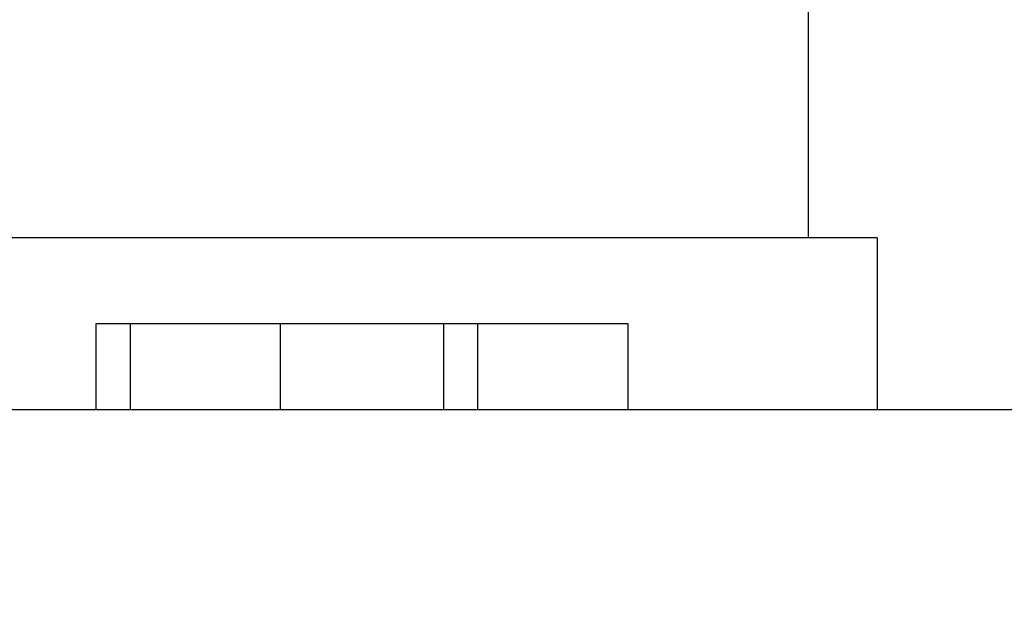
# Model space of a CAD drawing. Header units: inches. Extents: x 0 to 22, y 0 to 17.
# Tile 11 of 217: x 5.849 to 6.078, y 5.365 to 5.504. Entities that reach past the tile are written whole.
import ezdxf

# ---------------------------------------------------------------- set-up
doc = ezdxf.new("R2010")
doc.units = ezdxf.units.IN
doc.header["$LTSCALE"] = 1.21
doc.header["$MEASUREMENT"] = 0
doc.layers.get('0').update_dxf_attribs({"linetype": 'CONTINUOUS'})
doc.layers.add('02___PRT_ALL_AXES', color=7, linetype='CONTINUOUS')
doc.layers.add('DIMENSIONS', color=7, linetype='CONTINUOUS')
doc.styles.get("Standard").update_dxf_attribs({"font": 'txt', "width": 0.8})
doc.dimstyles.new('DIMSTYLE_1', dxfattribs={"dimtxt": 0.125, "dimasz": 0.18, "dimexe": 0.18, "dimexo": 0.0625, "dimgap": 0.09, "dimtad": 0, "dimtih": 1, "dimtoh": 1, "dimdec": 3, "dimzin": 4, "dimdsep": 46, "dimtxsty": 'STANDARD', "dimblk": '_FILLED', "dimblk1": '_FILLED', "dimblk2": '_FILLED', "dimcen": 0.09, "dimadec": 0, "dimazin": 0, "dimtp": 0.001, "dimtm": 0.001, "dimtfac": 1, "dimtdec": 3, "dimtofl": 0, "dimtmove": 0, "dimatfit": 3, "dimldrblk": '_FILLED', "dimfxl": 1, "dimtolj": 1, "dimtzin": 4, "dimarcsym": 0})

# ---------------------------------------------------------------- blocks, each defined once
blk = doc.blocks.new('*D14')
at = {"layer": 'DIMENSIONS', "color": 2, "linetype": 'CONTINUOUS'}
blk.add_line((8.53407, 5.55105), (5.2463, 5.55105), dxfattribs=at)
at = {"layer": 'DIMENSIONS', "color": 2, "linetype": 'CONTINUOUS', "insert": (5.1838, 5.61355), "char_height": 0.125, "width": 1.425, "attachment_point": 3, "line_spacing_factor": 0.9}
blk.add_mtext('2X .200{\\Ftxt.shx;\\W1.000000;\\H0.125000; }[5.07]', dxfattribs=at)
blk = doc.blocks.new('_FILLED')
at = {"color": 0, "linetype": 'BYBLOCK'}
blk.add_solid([(0, 0), (-1, 0.1736), (-1, -0.1736)], dxfattribs=at)

msp = doc.modelspace()

# ---------------------------------------------------------------- linework, layer by layer
at = {"color": 7, "linetype": 'CONTINUOUS'}
for p, q in [((6.0488, 5.45325), (5.7738, 5.45325)), ((6.0488, 5.45325), (6.0488, 5.41325)), ((5.8668, 5.43325), (5.8668, 5.41325)), ((5.9908, 5.43325), (5.8668, 5.43325)), ((5.9558, 5.41325), (5.9558, 5.43325)), ((5.9908, 5.41325), (5.9908, 5.43325))]:
    msp.add_line(p, q, dxfattribs=at)
at = {"layer": '02___PRT_ALL_AXES', "color": 7, "linetype": 'CONTINUOUS'}
for p, q in [((6.0328, 5.45325), (6.0328, 5.51725)), ((5.8748, 5.43325), (5.8748, 5.41325)), ((5.9098, 5.43325), (5.9098, 5.41325)), ((5.9478, 5.43325), (5.9478, 5.41325)), ((5.6838, 5.41325), (8.04431, 5.41325))]:
    msp.add_line(p, q, dxfattribs=at)

# ---------------------------------------------------------------- dimensions: what is measured, and where the dimension line sits
at = {"layer": 'DIMENSIONS', "color": 2, "linetype": 'CONTINUOUS'}
dim = msp.add_ordinate_dim(feature_location=(8.53407, 5.55105), offset=(-3.28777, 0), dtype=0, origin=(5.6838, 5.35125), text='2X <>', dimstyle='DIMSTYLE_1', dxfattribs=at)
dim.commit()
dim.dimension.update_dxf_attribs({"geometry": '*D14', "text_midpoint": (4.2713, 5.55105)})

doc.saveas('drawing.dxf')
